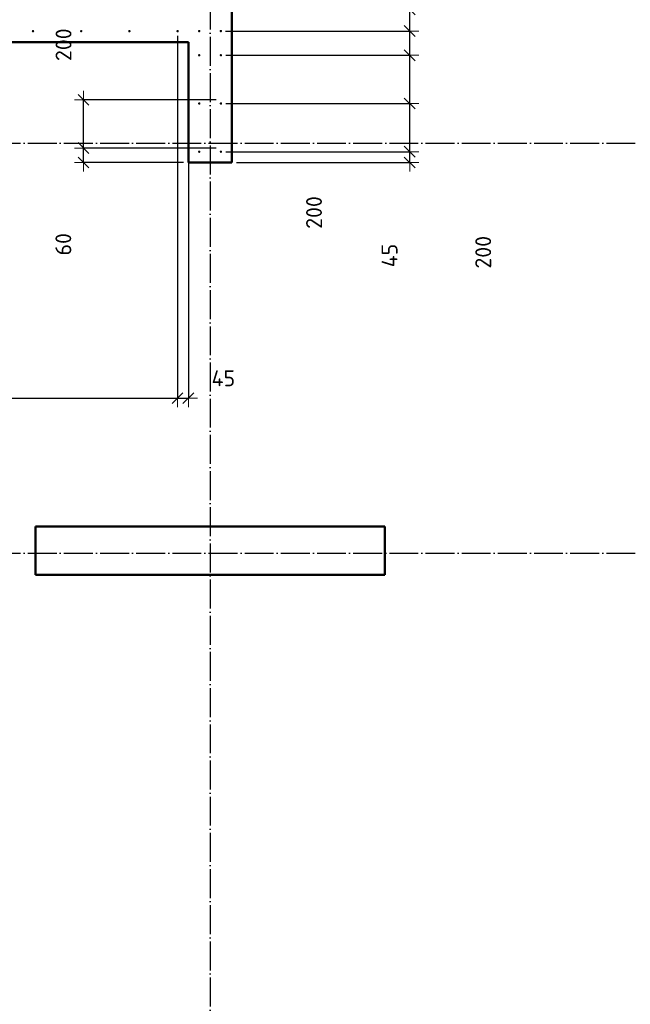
# Model space of a CAD drawing. Header units: millimetres. Extents: x 9402 to 69898, y -2829 to 22870.
# Tile 65 of 69: x 59990 to 62524, y 4828 to 8913. Entities that reach past the tile are written whole.
import ezdxf

# ---------------------------------------------------------------- set-up
doc = ezdxf.new("R2010")
doc.units = ezdxf.units.MM
doc.header["$PDMODE"] = 65
doc.linetypes.add('______11', pattern=[150, 120, -15, 0, -15])
doc.linetypes.add('______5', pattern=[330, 240, -30, 30, -30])
for name, color, linetype, lineweight in [('Standard', 7, 'Continuous', 25), ('Арм.стержн. вертикальными 1', 22, 'Continuous', 35), ('Размерная линия_ общее', 7, 'Continuous', 13)]:
    doc.layers.add(name, color=color, linetype=linetype, lineweight=lineweight)
doc.layers.add('Осевая линия_ общее', color=7, linetype='______5', lineweight=13, true_color=0xa0a0a0)
doc.styles.add('ISOCPEUR', font='ISOCPEUR')
doc.dimstyles.new('DIMSTYLE_11', dxfattribs={"dimtxt": 66, "dimasz": 75, "dimexe": 0, "dimexo": 0, "dimgap": 33, "dimtad": 0, "dimdec": 0, "dimrnd": 5, "dimzin": 12, "dimdsep": 46, "dimtxsty": 'ISOCPEUR', "dimblk1": 'ALL_ML_STRICH', "dimblk2": 'ALL_ML_STRICH', "dimsah": 1, "dimcen": 0, "dimclrd": 7, "dimclre": 256, "dimclrt": 7, "dimadec": 0, "dimazin": 0, "dimtfac": 1, "dimtdec": 0, "dimtix": 1, "dimtmove": 2, "dimatfit": 3, "dimfxl": 0, "dimtvp": 1.2, "dimtzin": 0, "dimlwd": 0, "dimlwe": -3, "dimarcsym": 0})
doc.dimstyles.new('DIMSTYLE_15', dxfattribs={"dimtxt": 66, "dimasz": 75, "dimexe": 0, "dimexo": 0, "dimgap": 33, "dimtad": 0, "dimdec": 0, "dimrnd": 5, "dimzin": 12, "dimdsep": 46, "dimtxsty": 'ISOCPEUR', "dimblk1": 'ALL_ML_STRICH', "dimblk2": 'ALL_ML_STRICH', "dimsah": 1, "dimcen": 0, "dimclrd": 7, "dimclre": 256, "dimclrt": 7, "dimadec": 0, "dimazin": 0, "dimtfac": 1, "dimtdec": 0, "dimtix": 1, "dimtmove": 2, "dimatfit": 3, "dimfxl": 0, "dimtzin": 0, "dimlwd": 0, "dimlwe": -3, "dimarcsym": 0})
doc.dimstyles.new('DIMSTYLE_4', dxfattribs={"dimtxt": 66, "dimasz": 75, "dimexe": 0, "dimexo": 0, "dimgap": 33, "dimtad": 2, "dimdec": 0, "dimrnd": 5, "dimzin": 12, "dimdsep": 46, "dimtxsty": 'ISOCPEUR', "dimblk1": 'ALL_ML_STRICH', "dimblk2": 'ALL_ML_STRICH', "dimsah": 1, "dimcen": 0, "dimclrd": 7, "dimclre": 256, "dimclrt": 7, "dimadec": 0, "dimazin": 0, "dimtfac": 1, "dimtdec": 0, "dimtix": 1, "dimtmove": 2, "dimatfit": 3, "dimfxl": 0, "dimtvp": 1.2, "dimtzin": 0, "dimlwd": 0, "dimlwe": -3, "dimarcsym": 0})
doc.dimstyles.new('DIMSTYLE_5', dxfattribs={"dimtxt": 66, "dimasz": 75, "dimexe": 0, "dimexo": 0, "dimgap": 33, "dimtad": 2, "dimdec": 0, "dimrnd": 5, "dimzin": 12, "dimdsep": 46, "dimtxsty": 'ISOCPEUR', "dimblk1": 'ALL_ML_STRICH', "dimblk2": 'ALL_ML_STRICH', "dimsah": 1, "dimcen": 0, "dimclrd": 7, "dimclre": 256, "dimclrt": 7, "dimadec": 0, "dimazin": 0, "dimtfac": 1, "dimtdec": 0, "dimtix": 1, "dimtmove": 2, "dimatfit": 3, "dimfxl": 0, "dimtzin": 0, "dimlwd": 0, "dimlwe": -3, "dimarcsym": 0})

# ---------------------------------------------------------------- blocks, each defined once
blk = doc.blocks.new('ALL_ML_STRICH')
at = {"color": 0, "linetype": 'ByBlock', "lineweight": -2}
for p, q in [((-1, 0), (0.5, 0)), ((-0.3, -0.3), (0.3, 0.3)), ((0, -0.5), (0, 0.5))]:
    blk.add_line(p, q, dxfattribs=at)
blk = doc.blocks.new('*D130')
at = {"layer": 'DEFPOINTS', "color": 7, "linetype": 'Continuous', "lineweight": 13, "transparency": 33554687}
for p in [(60825, 8380), (60254.7, 8320), (60690, 8320)]:
    blk.add_point(p, dxfattribs=at)
at = {"layer": 'Размерная линия_ общее', "color": 253, "linetype": 'Continuous', "lineweight": -2, "true_color": 0xa0a0a0, "transparency": 33554687}
for p, q in [((60805, 8380), (60254.7, 8380)), ((60670, 8320), (60254.7, 8320))]:
    blk.add_line(p, q, dxfattribs=at)
at = {"layer": 'Размерная линия_ общее', "color": 7, "linetype": 'Continuous', "lineweight": -2, "transparency": 33554687}
blk.add_line((60254.7, 8320), (60254.7, 8380), dxfattribs=at)
at = {"layer": 'Размерная линия_ общее', "color": 7, "linetype": 'Continuous', "lineweight": 13, "transparency": 33554687, "xscale": 75, "yscale": 75, "zscale": 75}
for p, rotation in [((60254.7, 8380), 90), ((60254.7, 8320), 270)]:
    blk.add_blockref('ALL_ML_STRICH', p, dxfattribs=dict(at, rotation=rotation))
at = {"layer": 'Размерная линия_ общее', "color": 7, "linetype": 'Continuous', "lineweight": 13, "transparency": 33554687, "insert": (60170.9, 7980.8), "char_height": 66, "width": 132, "attachment_point": 5, "rotation": 90, "style": 'ISOCPEUR'}
blk.add_mtext('\\A1;{60}', dxfattribs=at)
blk = doc.blocks.new('*D131')
at = {"layer": 'DEFPOINTS', "color": 7, "linetype": 'Continuous', "lineweight": 13, "transparency": 33554687}
for p in [(60825, 8580), (60254.7, 8380), (60825, 8380)]:
    blk.add_point(p, dxfattribs=at)
at = {"layer": 'Размерная линия_ общее', "color": 253, "linetype": 'Continuous', "lineweight": -2, "true_color": 0xa0a0a0, "transparency": 33554687}
for p, q in [((60805, 8580), (60254.7, 8580)), ((60805, 8380), (60254.7, 8380))]:
    blk.add_line(p, q, dxfattribs=at)
at = {"layer": 'Размерная линия_ общее', "color": 7, "linetype": 'Continuous', "lineweight": -2, "transparency": 33554687}
blk.add_line((60254.7, 8380), (60254.7, 8580), dxfattribs=at)
at = {"layer": 'Размерная линия_ общее', "color": 7, "linetype": 'Continuous', "lineweight": 13, "transparency": 33554687, "xscale": 75, "yscale": 75, "zscale": 75}
for p, rotation in [((60254.7, 8580), 90), ((60254.7, 8380), 270)]:
    blk.add_blockref('ALL_ML_STRICH', p, dxfattribs=dict(at, rotation=rotation))
at = {"layer": 'Размерная линия_ общее', "color": 7, "linetype": 'Continuous', "lineweight": 13, "transparency": 33554687, "insert": (60171.7, 8808.7), "char_height": 66, "width": 198, "attachment_point": 5, "rotation": 90, "style": 'ISOCPEUR'}
blk.add_mtext('\\A1;{200}', dxfattribs=at)
blk = doc.blocks.new('*D200')
at = {"layer": 'DEFPOINTS', "color": 7, "linetype": 'Continuous', "lineweight": 13, "transparency": 33554687}
for p in [(58245, 8865), (60645, 8865), (58245, 7342.4)]:
    blk.add_point(p, dxfattribs=at)
at = {"layer": 'Размерная линия_ общее', "color": 253, "linetype": 'Continuous', "lineweight": -2, "true_color": 0xa0a0a0, "transparency": 33554687}
for p, q in [((58245, 8845), (58245, 7342.4)), ((60645, 8845), (60645, 7342.4))]:
    blk.add_line(p, q, dxfattribs=at)
at = {"layer": 'Размерная линия_ общее', "color": 7, "linetype": 'Continuous', "lineweight": -2, "transparency": 33554687}
blk.add_line((58245, 7342.4), (60645, 7342.4), dxfattribs=at)
at = {"layer": 'Размерная линия_ общее', "color": 7, "linetype": 'Continuous', "lineweight": 13, "transparency": 33554687, "xscale": 75, "yscale": 75, "zscale": 75, "rotation": 180}
blk.add_blockref('ALL_ML_STRICH', (58245, 7342.4), dxfattribs=at)
at = {"layer": 'Размерная линия_ общее', "color": 7, "linetype": 'Continuous', "lineweight": 13, "transparency": 33554687, "xscale": 75, "yscale": 75, "zscale": 75}
blk.add_blockref('ALL_ML_STRICH', (60645, 7342.4), dxfattribs=at)
at = {"layer": 'Размерная линия_ общее', "color": 7, "linetype": 'Continuous', "lineweight": 13, "transparency": 33554687, "insert": (59220, 7458.4), "char_height": 66, "width": 3.3, "attachment_point": 1, "line_spacing_factor": 0.60241, "style": 'ISOCPEUR'}
blk.add_mtext('\\W0.91;12х200=2400', dxfattribs=at)
blk = doc.blocks.new('*D201')
at = {"layer": 'DEFPOINTS', "color": 7, "linetype": 'Continuous', "lineweight": 13, "transparency": 33554687}
for p in [(60645, 8865), (60690, 8820), (60645, 7342.4)]:
    blk.add_point(p, dxfattribs=at)
at = {"layer": 'Размерная линия_ общее', "color": 253, "linetype": 'Continuous', "lineweight": -2, "true_color": 0xa0a0a0, "transparency": 33554687}
for p, q in [((60645, 8845), (60645, 7342.4)), ((60690, 8800), (60690, 7342.4))]:
    blk.add_line(p, q, dxfattribs=at)
at = {"layer": 'Размерная линия_ общее', "color": 7, "linetype": 'Continuous', "lineweight": -2, "transparency": 33554687}
blk.add_line((60645, 7342.4), (60690, 7342.4), dxfattribs=at)
at = {"layer": 'Размерная линия_ общее', "color": 7, "linetype": 'Continuous', "lineweight": 13, "transparency": 33554687, "xscale": 75, "yscale": 75, "zscale": 75, "rotation": 180}
blk.add_blockref('ALL_ML_STRICH', (60645, 7342.4), dxfattribs=at)
at = {"layer": 'Размерная линия_ общее', "color": 7, "linetype": 'Continuous', "lineweight": 13, "transparency": 33554687, "xscale": 75, "yscale": 75, "zscale": 75}
blk.add_blockref('ALL_ML_STRICH', (60690, 7342.4), dxfattribs=at)
at = {"layer": 'Размерная линия_ общее', "color": 7, "linetype": 'Continuous', "lineweight": 13, "transparency": 33554687, "insert": (60835.1, 7424.9), "char_height": 66, "width": 132, "attachment_point": 5, "style": 'ISOCPEUR'}
blk.add_mtext('\\A1;{45}', dxfattribs=at)
blk = doc.blocks.new('*D220')
at = {"layer": 'DEFPOINTS', "color": 7, "linetype": 'Continuous', "lineweight": 13, "transparency": 33554687}
for p in [(60825, 8365), (60870, 8320), (61608.5, 8320)]:
    blk.add_point(p, dxfattribs=at)
at = {"layer": 'Размерная линия_ общее', "color": 253, "linetype": 'Continuous', "lineweight": -2, "true_color": 0xa0a0a0, "transparency": 33554687}
for p, q in [((60845, 8365), (61608.5, 8365)), ((60890, 8320), (61608.5, 8320))]:
    blk.add_line(p, q, dxfattribs=at)
at = {"layer": 'Размерная линия_ общее', "color": 7, "linetype": 'Continuous', "lineweight": -2, "transparency": 33554687}
blk.add_line((61608.5, 8320), (61608.5, 8365), dxfattribs=at)
at = {"layer": 'Размерная линия_ общее', "color": 7, "linetype": 'Continuous', "lineweight": 13, "transparency": 33554687, "xscale": 75, "yscale": 75, "zscale": 75}
for p, rotation in [((61608.5, 8365), 90), ((61608.5, 8320), 270)]:
    blk.add_blockref('ALL_ML_STRICH', p, dxfattribs=dict(at, rotation=rotation))
at = {"layer": 'Размерная линия_ общее', "color": 7, "linetype": 'Continuous', "lineweight": 13, "transparency": 33554687, "insert": (61525, 7934.2), "char_height": 66, "width": 132, "attachment_point": 5, "rotation": 90, "style": 'ISOCPEUR'}
blk.add_mtext('\\A1;{45}', dxfattribs=at)
blk = doc.blocks.new('*D221')
at = {"layer": 'DEFPOINTS', "color": 7, "linetype": 'Continuous', "lineweight": 13, "transparency": 33554687}
for p in [(60825, 8565), (60825, 8365), (61608.5, 8365)]:
    blk.add_point(p, dxfattribs=at)
at = {"layer": 'Размерная линия_ общее', "color": 253, "linetype": 'Continuous', "lineweight": -2, "true_color": 0xa0a0a0, "transparency": 33554687}
for p, q in [((60845, 8565), (61608.5, 8565)), ((60845, 8365), (61608.5, 8365))]:
    blk.add_line(p, q, dxfattribs=at)
at = {"layer": 'Размерная линия_ общее', "color": 7, "linetype": 'Continuous', "lineweight": -2, "transparency": 33554687}
blk.add_line((61608.5, 8365), (61608.5, 8565), dxfattribs=at)
at = {"layer": 'Размерная линия_ общее', "color": 7, "linetype": 'Continuous', "lineweight": 13, "transparency": 33554687, "xscale": 75, "yscale": 75, "zscale": 75}
for p, rotation in [((61608.5, 8565), 90), ((61608.5, 8365), 270)]:
    blk.add_blockref('ALL_ML_STRICH', p, dxfattribs=dict(at, rotation=rotation))
at = {"layer": 'Размерная линия_ общее', "color": 7, "linetype": 'Continuous', "lineweight": 13, "transparency": 33554687, "insert": (61913.7, 7947.8), "char_height": 66, "width": 198, "attachment_point": 5, "rotation": 90, "style": 'ISOCPEUR'}
blk.add_mtext('\\A1;{200}', dxfattribs=at)
blk = doc.blocks.new('*D222')
at = {"layer": 'DEFPOINTS', "color": 7, "linetype": 'Continuous', "lineweight": 13, "transparency": 33554687}
for p in [(60825, 8765), (60825, 8565), (61608.5, 8565)]:
    blk.add_point(p, dxfattribs=at)
at = {"layer": 'Размерная линия_ общее', "color": 253, "linetype": 'Continuous', "lineweight": -2, "true_color": 0xa0a0a0, "transparency": 33554687}
for p, q in [((60845, 8765), (61608.5, 8765)), ((60845, 8565), (61608.5, 8565))]:
    blk.add_line(p, q, dxfattribs=at)
at = {"layer": 'Размерная линия_ общее', "color": 7, "linetype": 'Continuous', "lineweight": -2, "transparency": 33554687}
blk.add_line((61608.5, 8565), (61608.5, 8765), dxfattribs=at)
at = {"layer": 'Размерная линия_ общее', "color": 7, "linetype": 'Continuous', "lineweight": 13, "transparency": 33554687, "xscale": 75, "yscale": 75, "zscale": 75}
for p, rotation in [((61608.5, 8765), 90), ((61608.5, 8565), 270)]:
    blk.add_blockref('ALL_ML_STRICH', p, dxfattribs=dict(at, rotation=rotation))
at = {"layer": 'Размерная линия_ общее', "color": 7, "linetype": 'Continuous', "lineweight": 13, "transparency": 33554687, "insert": (61211.4, 8112.7), "char_height": 66, "width": 198, "attachment_point": 5, "rotation": 90, "style": 'ISOCPEUR'}
blk.add_mtext('\\A1;{200}', dxfattribs=at)
blk = doc.blocks.new('*D223')
at = {"layer": 'DEFPOINTS', "color": 7, "linetype": 'Continuous', "lineweight": 13, "transparency": 33554687}
for p in [(60824.5, 8865.5), (60825, 8765), (61608.5, 8765)]:
    blk.add_point(p, dxfattribs=at)
at = {"layer": 'Размерная линия_ общее', "color": 253, "linetype": 'Continuous', "lineweight": -2, "true_color": 0xa0a0a0, "transparency": 33554687}
for p, q in [((60844.5, 8865.5), (61608.5, 8865.5)), ((60845, 8765), (61608.5, 8765))]:
    blk.add_line(p, q, dxfattribs=at)
at = {"layer": 'Размерная линия_ общее', "color": 7, "linetype": 'Continuous', "lineweight": -2, "transparency": 33554687}
blk.add_line((61608.5, 8765), (61608.5, 8865.5), dxfattribs=at)
at = {"layer": 'Размерная линия_ общее', "color": 7, "linetype": 'Continuous', "lineweight": 13, "transparency": 33554687, "xscale": 75, "yscale": 75, "zscale": 75}
for p, rotation in [((61608.5, 8865.5), 90), ((61608.5, 8765), 270)]:
    blk.add_blockref('ALL_ML_STRICH', p, dxfattribs=dict(at, rotation=rotation))
at = {"layer": 'Размерная линия_ общее', "color": 7, "linetype": 'Continuous', "lineweight": 13, "transparency": 33554687, "insert": (62298.3, 9211.7), "char_height": 66, "width": 198, "attachment_point": 5, "rotation": 90, "style": 'ISOCPEUR'}
blk.add_mtext('\\A1;{100}', dxfattribs=at)
blk = doc.blocks.new('*D224')
at = {"layer": 'DEFPOINTS', "color": 7, "linetype": 'Continuous', "lineweight": 13, "transparency": 33554687}
for p in [(60824.5, 8955), (60824.5, 8865.5), (61608.5, 8865.5)]:
    blk.add_point(p, dxfattribs=at)
at = {"layer": 'Размерная линия_ общее', "color": 253, "linetype": 'Continuous', "lineweight": -2, "true_color": 0xa0a0a0, "transparency": 33554687}
for p, q in [((60844.5, 8955), (61608.5, 8955)), ((60844.5, 8865.5), (61608.5, 8865.5))]:
    blk.add_line(p, q, dxfattribs=at)
at = {"layer": 'Размерная линия_ общее', "color": 7, "linetype": 'Continuous', "lineweight": -2, "transparency": 33554687}
blk.add_line((61608.5, 8865.5), (61608.5, 8955), dxfattribs=at)
at = {"layer": 'Размерная линия_ общее', "color": 7, "linetype": 'Continuous', "lineweight": 13, "transparency": 33554687, "xscale": 75, "yscale": 75, "zscale": 75}
for p, rotation in [((61608.5, 8955), 90), ((61608.5, 8865.5), 270)]:
    blk.add_blockref('ALL_ML_STRICH', p, dxfattribs=dict(at, rotation=rotation))
at = {"layer": 'Размерная линия_ общее', "color": 7, "linetype": 'Continuous', "lineweight": 13, "transparency": 33554687, "insert": (61913.5, 9393.8), "char_height": 66, "width": 132, "attachment_point": 5, "rotation": 90, "style": 'ISOCPEUR'}
blk.add_mtext('\\A1;{90}', dxfattribs=at)

msp = doc.modelspace()

# ---------------------------------------------------------------- hatches: boundary and pattern name
at = {"layer": 'Арм.стержн. вертикальными 1', "linetype": 'Continuous', "lineweight": 50, "transparency": 33554687}
for points in [[(60050, 8865), (60049.6, 8866.9), (60048.5, 8868.5), (60046.9, 8869.6), (60045, 8870), (60043.1, 8869.6), (60041.5, 8868.5), (60040.4, 8866.9), (60040, 8865), (60040.4, 8863.1), (60041.5, 8861.5), (60043.1, 8860.4), (60045, 8860), (60046.9, 8860.4), (60048.5, 8861.5), (60049.6, 8863.1)], [(60250, 8865), (60249.6, 8866.9), (60248.5, 8868.5), (60246.9, 8869.6), (60245, 8870), (60243.1, 8869.6), (60241.5, 8868.5), (60240.4, 8866.9), (60240, 8865), (60240.4, 8863.1), (60241.5, 8861.5), (60243.1, 8860.4), (60245, 8860), (60246.9, 8860.4), (60248.5, 8861.5), (60249.6, 8863.1)], [(60450, 8865), (60449.6, 8866.9), (60448.5, 8868.5), (60446.9, 8869.6), (60445, 8870), (60443.1, 8869.6), (60441.5, 8868.5), (60440.4, 8866.9), (60440, 8865), (60440.4, 8863.1), (60441.5, 8861.5), (60443.1, 8860.4), (60445, 8860), (60446.9, 8860.4), (60448.5, 8861.5), (60449.6, 8863.1)], [(60650, 8865), (60649.6, 8866.9), (60648.5, 8868.5), (60646.9, 8869.6), (60645, 8870), (60643.1, 8869.6), (60641.5, 8868.5), (60640.4, 8866.9), (60640, 8865), (60640.4, 8863.1), (60641.5, 8861.5), (60643.1, 8860.4), (60645, 8860), (60646.9, 8860.4), (60648.5, 8861.5), (60649.6, 8863.1)], [(60740, 8865.5), (60739.6, 8867.4), (60738.5, 8869), (60736.9, 8870.1), (60735, 8870.5), (60733.1, 8870.1), (60731.5, 8869), (60730.4, 8867.4), (60730, 8865.5), (60730.4, 8863.6), (60731.5, 8861.9), (60733.1, 8860.8), (60735, 8860.5), (60736.9, 8860.8), (60738.5, 8861.9), (60739.6, 8863.6)], [(60829.5, 8865.5), (60829.2, 8867.4), (60828.1, 8869), (60826.4, 8870.1), (60824.5, 8870.5), (60822.6, 8870.1), (60821, 8869), (60819.9, 8867.4), (60819.5, 8865.5), (60819.9, 8863.6), (60821, 8861.9), (60822.6, 8860.8), (60824.5, 8860.5), (60826.4, 8860.8), (60828.1, 8861.9), (60829.2, 8863.6)], [(60740, 8765), (60739.6, 8766.9), (60738.5, 8768.5), (60736.9, 8769.6), (60735, 8770), (60733.1, 8769.6), (60731.5, 8768.5), (60730.4, 8766.9), (60730, 8765), (60730.4, 8763.1), (60731.5, 8761.5), (60733.1, 8760.4), (60735, 8760), (60736.9, 8760.4), (60738.5, 8761.5), (60739.6, 8763.1)], [(60830, 8765), (60829.6, 8766.9), (60828.5, 8768.5), (60826.9, 8769.6), (60825, 8770), (60823.1, 8769.6), (60821.5, 8768.5), (60820.4, 8766.9), (60820, 8765), (60820.4, 8763.1), (60821.5, 8761.5), (60823.1, 8760.4), (60825, 8760), (60826.9, 8760.4), (60828.5, 8761.5), (60829.6, 8763.1)], [(60740, 8565), (60739.6, 8566.9), (60738.5, 8568.5), (60736.9, 8569.6), (60735, 8570), (60733.1, 8569.6), (60731.5, 8568.5), (60730.4, 8566.9), (60730, 8565), (60730.4, 8563.1), (60731.5, 8561.5), (60733.1, 8560.4), (60735, 8560), (60736.9, 8560.4), (60738.5, 8561.5), (60739.6, 8563.1)], [(60830, 8565), (60829.6, 8566.9), (60828.5, 8568.5), (60826.9, 8569.6), (60825, 8570), (60823.1, 8569.6), (60821.5, 8568.5), (60820.4, 8566.9), (60820, 8565), (60820.4, 8563.1), (60821.5, 8561.5), (60823.1, 8560.4), (60825, 8560), (60826.9, 8560.4), (60828.5, 8561.5), (60829.6, 8563.1)], [(60740, 8365), (60739.6, 8366.9), (60738.5, 8368.5), (60736.9, 8369.6), (60735, 8370), (60733.1, 8369.6), (60731.5, 8368.5), (60730.4, 8366.9), (60730, 8365), (60730.4, 8363.1), (60731.5, 8361.5), (60733.1, 8360.4), (60735, 8360), (60736.9, 8360.4), (60738.5, 8361.5), (60739.6, 8363.1)], [(60830, 8365), (60829.6, 8366.9), (60828.5, 8368.5), (60826.9, 8369.6), (60825, 8370), (60823.1, 8369.6), (60821.5, 8368.5), (60820.4, 8366.9), (60820, 8365), (60820.4, 8363.1), (60821.5, 8361.5), (60823.1, 8360.4), (60825, 8360), (60826.9, 8360.4), (60828.5, 8361.5), (60829.6, 8363.1)]]:
    msp.add_hatch(color=4, dxfattribs=at).paths.add_polyline_path(points)

# ---------------------------------------------------------------- linework, layer by layer
at = {"color": 7, "linetype": 'Continuous', "lineweight": 50, "transparency": 33554687}
for p, q in [((60870, 13045), (60870, 8320)), ((60690, 8320), (60690, 8820)), ((60870, 8320), (60690, 8320))]:
    msp.add_line(p, q, dxfattribs=at)
at = {"layer": 'Standard', "color": 7, "linetype": 'Continuous', "lineweight": 50, "transparency": 33554687}
for p, q in [((60690, 8820), (58160, 8820)), ((60055, 6610), (60055, 6810)), ((60055, 6810), (61505, 6810)), ((61505, 6810), (61505, 6610)), ((61505, 6610), (60055, 6610))]:
    msp.add_line(p, q, dxfattribs=at)
at = {"layer": 'Осевая линия_ общее', "color": 253, "linetype": '______11', "lineweight": -3, "true_color": 0xa0a0a0, "transparency": 33554687}
for p, q in [((60780, 14244.8), (60780, -2614.4)), ((25200, 8400), (69714.9, 8400)), ((25200, 6700), (69714.9, 6700))]:
    msp.add_line(p, q, dxfattribs=at)

# ---------------------------------------------------------------- dimensions: what is measured, and where the dimension line sits
at = {"layer": 'Размерная линия_ общее', "color": 7, "linetype": 'Continuous', "lineweight": 13, "transparency": 33554687}
for base, p1, p2, dimstyle, picture, middle in [((61608.5156, 8955), (60844.5313, 8865.4687), (60844.5313, 8955), 'DIMSTYLE_11', '*D224', (61913.5255, 9393.7663)), ((61608.5156, 8865.4687), (60844.9997, 8765), (60844.5313, 8865.4687), 'DIMSTYLE_11', '*D223', (62298.3428, 9211.7314)), ((60254.7, 8580), (60805, 8380), (60805, 8580), 'DIMSTYLE_5', '*D131', (60171.7, 8808.7)), ((61608.5, 8765), (60845, 8565), (60845, 8765), 'DIMSTYLE_5', '*D222', (61211.4, 8112.7)), ((61608.5, 8565), (60845, 8365), (60845, 8565), 'DIMSTYLE_15', '*D221', (61913.7, 7947.8)), ((60254.7, 8380), (60670, 8320), (60805, 8380), 'DIMSTYLE_4', '*D130', (60170.9, 7980.8)), ((61608.5, 8365), (60890, 8320), (60845, 8365), 'DIMSTYLE_4', '*D220', (61525, 7934.2))]:
    dim = msp.add_linear_dim(base=base, p1=p1, p2=p2, angle=90, dimstyle=dimstyle, override={"dimpost": '<>', "dimclrd": 7, "dimclre": 253, "dimclrt": 7, "dimlwd": 0, "dimlwe": 65533}, dxfattribs=at)
    dim.commit()
    dim.dimension.update_dxf_attribs({"geometry": picture, "text_midpoint": middle, "dimtype": 160})
dim = msp.add_linear_dim(base=(60645, 7342.4), p1=(58245, 8845), p2=(60645, 8845), text='\\W0.91;12х200=2400', dimstyle='DIMSTYLE_5', override={"dimpost": '<>', "dimclrd": 7, "dimclre": 253, "dimclrt": 7, "dimlwd": 0, "dimlwe": 65533}, dxfattribs=at)
dim.commit()
dim.dimension.update_dxf_attribs({"geometry": '*D200', "text_midpoint": (59445, 7375.4), "dimtype": 160})
dim = msp.add_linear_dim(base=(60690, 7342.4), p1=(60645, 8845), p2=(60690, 8800), dimstyle='DIMSTYLE_4', override={"dimpost": '<>', "dimclrd": 7, "dimclre": 253, "dimclrt": 7, "dimlwd": 0, "dimlwe": 65533}, dxfattribs=at)
dim.commit()
dim.dimension.update_dxf_attribs({"geometry": '*D201', "text_midpoint": (60835.1, 7424.9), "dimtype": 160})

doc.saveas('drawing.dxf')
